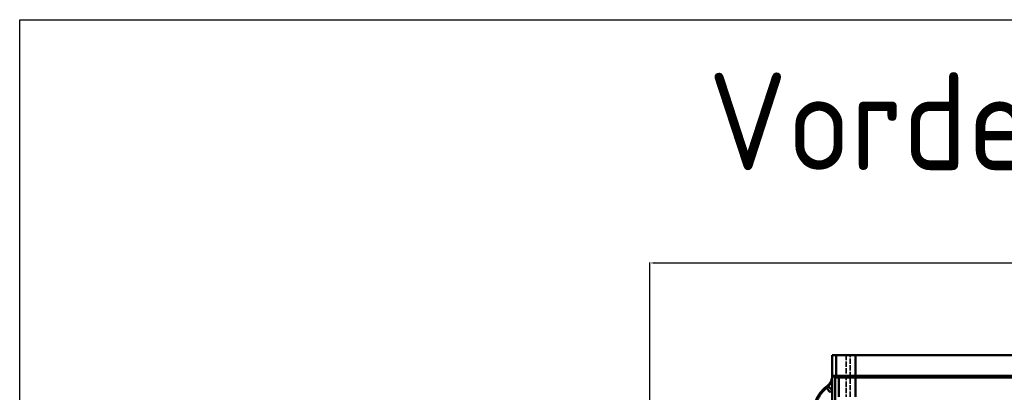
# Model space of a CAD drawing. Header units: millimetres. Extents: x 3367 to 6255, y 2001 to 4216.
# Tile 203 of 256: x 3367 to 3720, y 4083 to 4216. Entities that reach past the tile are written whole.
import ezdxf

# ---------------------------------------------------------------- set-up
doc = ezdxf.new("R2010")
doc.units = ezdxf.units.MM
doc.linetypes.add('DASHED', pattern=[0.2067, 0.1654, -0.0413])
for name, color, linetype, lineweight in [('AM_5', 3, 'Continuous', 25), ('Bemassung', 1, 'Continuous', 25), ('Sichtbare Kanten(DIN)', 7, 'Continuous', 50), ('Sichtbare tangentiale Kanten(DIN)', 7, 'Continuous', 50), ('Verdeckte Kanten(DIN)', 7, 'DASHED', 35), ('Verdeckte tangentiale Kanten(DIN)', 7, 'DASHED', 35)]:
    doc.layers.add(name, color=color, linetype=linetype, lineweight=lineweight)
doc.styles.get("Standard").update_dxf_attribs({"font": 'ISOCP.SHX'})
doc.dimstyles.new('Standard$0', dxfattribs={"dimtxt": 0.18, "dimasz": 0.18, "dimexe": 0.18, "dimexo": 0.0625, "dimgap": 0.09, "dimtad": 0, "dimtih": 1, "dimtoh": 1, "dimdec": 4, "dimzin": 0, "dimdsep": 46, "dimtxsty": 'STANDARD', "dimcen": 0.09, "dimadec": 0, "dimazin": 0, "dimtfac": 1, "dimtdec": 4, "dimtofl": 0, "dimtmove": 0, "dimatfit": 3, "dimfxl": 1, "dimtolj": 1, "dimtzin": 0, "dimarcsym": 0})

# ---------------------------------------------------------------- blocks, each defined once
blk = doc.blocks.new('*D15')
at = {"layer": 'AM_5', "color": 0, "lineweight": -2, "transparency": 16777216}
for p, q in [((3592.6, 3931.8), (3592.6, 4129.03)), ((3594.4, 4128.85), (4303.51, 4128.85)), ((5030.8, 4128.85), (4321.69, 4128.85)), ((5032.6, 3931.8), (5032.6, 4129.03))]:
    blk.add_line(p, q, dxfattribs=at)
at = {"layer": 'AM_5', "color": 0, "transparency": 16777216}
for points in [[(3594.4, 4129.15), (3594.4, 4128.55), (3592.6, 4128.85)], [(5030.8, 4129.15), (5030.8, 4128.55), (5032.6, 4128.85)]]:
    blk.add_solid(points, dxfattribs=at)
at = {"layer": 'Defpoints', "color": 0, "transparency": 16777216}
for p in [(3592.6, 4128.85), (3592.6, 3931.74), (5032.6, 3931.74)]:
    blk.add_point(p, dxfattribs=at)
at = {"layer": 'AM_5', "color": 0, "transparency": 16777216, "insert": (4312.6, 4128.85), "char_height": 10, "attachment_point": 5}
blk.add_mtext('\\A1;144', dxfattribs=at)

msp = doc.modelspace()

# ---------------------------------------------------------------- linework, layer by layer
at = {"lineweight": 25, "ltscale": 0.3}
msp.add_lwpolyline([(3366.79792, 4215.97649), (6254.73103, 4215.97649), (6254.73103, 2001.21373), (3366.79792, 2001.21373)], close=True, dxfattribs=at)
at = {"layer": 'Sichtbare Kanten(DIN)'}
for p, q in [((3657.95403, 4095.87798), (3659.33358, 4095.87798)), ((3657.95403, 4088.57946), (3657.95403, 4095.87798)), ((3666.33356, 4095.87798), (3659.33358, 4095.87798)), ((4958.86086, 4095.87798), (3666.33356, 4095.87798)), ((3657.96764, 4088.45533), (3657.96764, 4087.95813)), ((3659.33358, 4088.45533), (3657.96764, 4088.45533)), ((3658.96991, 4087.87798), (3660.33357, 4087.87798)), ((3659.33358, 4088.45533), (3666.33356, 4088.45533)), ((3660.33357, 4087.87798), (3666.33356, 4087.87798)), ((3666.33356, 4088.45533), (4958.86086, 4088.45533)), ((4252.44673, 4087.87798), (3666.33356, 4087.87798))]:
    msp.add_line(p, q, dxfattribs=at)
msp.add_ellipse((3657.96991, 4088.45533), major_axis=(1, -0.57735), ratio=0.000982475, start_param=4.710687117, end_param=6.28148361, dxfattribs=at)
for points, knots in [([(3655.82507, 4084.46449), (3656.15259, 4084.69531), (3656.45291, 4084.96645), (3656.97988, 4085.57132), (3657.20688, 4085.90567), (3657.57523, 4086.61851), (3657.71654, 4086.99662), (3657.90587, 4087.77609), (3657.95405, 4088.17831), (3657.95403, 4088.57946)], [0.0000109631, 0.0000109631, 0.0000109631, 0.0000109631, 0.1202162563, 0.1202162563, 0.2406145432, 0.2406145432, 0.3608296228, 0.3608296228, 0.4811073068, 0.4811073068, 0.4811073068, 0.4811073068]), ([(3657.96991, 4083.25012), (3657.96991, 4083.40705), (3657.96999, 4084.91351), (3657.96933, 4086.99351), (3657.96764, 4087.40878), (3657.96764, 4087.95813)], [-0.246720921, -0.246720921, -0.246720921, -0.246720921, -0.1648038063, -0.1648038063, 0, 0, 0, 0]), ([(3651.60204, 4076.3217), (3651.60203, 4077.11138), (3651.69662, 4077.90295), (3652.06909, 4079.4402), (3652.34783, 4080.18683), (3653.07441, 4081.5948), (3653.52189, 4082.25479), (3654.55913, 4083.44882), (3655.14894, 4083.98375), (3655.79129, 4084.44062)], [0, 0, 0, 0, 0.2369042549, 0.2369042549, 0.4744911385, 0.4744911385, 0.7124424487, 0.7124424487, 0.9494421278, 0.9494421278, 0.9494421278, 0.9494421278]), ([(3655.79129, 4084.44062), (3655.7969, 4084.4446), (3655.8025, 4084.44858), (3655.81375, 4084.45654), (3655.8194, 4084.46053), (3655.82505, 4084.46452)], [0.000101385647, 0.000101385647, 0.000101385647, 0.000101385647, 0.002163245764, 0.002163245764, 0.00423782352, 0.00423782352, 0.00423782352, 0.00423782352]), ([(3656.54435, 4084.64235), (3656.55005, 4084.63679), (3656.5623, 4084.62482), (3656.58094, 4084.60662), (3656.60431, 4084.58379), (3656.63788, 4084.55101), (3656.68108, 4084.50882), (3656.70679, 4084.48371), (3656.7359, 4084.45528), (3656.76805, 4084.42389), (3656.83268, 4084.36076), (3656.9095, 4084.28574), (3656.99643, 4084.20084), (3657.08338, 4084.11592), (3657.18046, 4084.02111), (3657.28524, 4083.91878), (3657.33737, 4083.86787), (3657.3914, 4083.81511), (3657.44682, 4083.76098), (3657.53999, 4083.66999), (3657.63711, 4083.57514), (3657.7349, 4083.47963), (3657.81289, 4083.40346), (3657.89139, 4083.3268), (3657.96991, 4083.25012)], [0, 0, 0, 0, 0.111073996, 0.111073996, 0.111073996, 0.250335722, 0.250335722, 0.250335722, 0.333221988, 0.333221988, 0.333221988, 0.499874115, 0.499874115, 0.499874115, 0.666555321, 0.666555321, 0.666555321, 0.749476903, 0.749476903, 0.749476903, 0.888851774, 0.888851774, 0.888851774, 1, 1, 1, 1])]:
    msp.add_open_spline(points, degree=3, knots=knots, dxfattribs=at)
at = {"layer": 'Sichtbare tangentiale Kanten(DIN)'}
for p, q in [((3659.33358, 4095.87798), (3659.33358, 4088.45533)), ((3666.33356, 4088.45533), (3666.33356, 4095.87798)), ((3657.96312, 4088.16477), (3657.95403, 4088.57946)), ((3657.96764, 4087.95813), (3657.96312, 4088.16477)), ((3658.96991, 4075.09498), (3658.96991, 4087.87798)), ((3660.33357, 4087.87798), (3659.33358, 4088.45533)), ((3660.33357, 4087.87798), (3660.33357, 4080.87801)), ((3666.33356, 4087.87798), (3666.33356, 4088.45533)), ((3666.33356, 4080.87801), (3666.33356, 4087.87798)), ((3655.82507, 4084.46452), (3655.95335, 4084.11926)), ((3657.96991, 4075.09498), (3657.96991, 4083.25012))]:
    msp.add_line(p, q, dxfattribs=at)
for centre, major_axis, ratio, start_param, end_param in [((3653.8432, 4087.27342), (-2.98609, -3.17607), 0.864946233, 1.373962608, 1.555505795), ((3654.89269, 4086.75079), (3.35286, 4.69709), 0.800071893, 4.3345848, 4.527410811)]:
    msp.add_ellipse(centre, major_axis=major_axis, ratio=ratio, start_param=start_param, end_param=end_param, dxfattribs=at)
for points, knots in [([(3657.96312, 4088.16477), (3657.96313, 4088.02094), (3657.95701, 4087.87712), (3657.94481, 4087.73354), (3657.92382, 4087.48655), (3657.88476, 4087.24025), (3657.82791, 4086.9984), (3657.81867, 4086.95907), (3657.80895, 4086.91986), (3657.79877, 4086.88078), (3657.71033, 4086.54122), (3657.58691, 4086.2116), (3657.43062, 4085.89773), (3657.39406, 4085.8243), (3657.3557, 4085.75173), (3657.31556, 4085.6801), (3657.17462, 4085.42852), (3657.01178, 4085.18851), (3656.8303, 4084.96504), (3656.81832, 4084.9503), (3656.80627, 4084.93563), (3656.79414, 4084.92103), (3656.71431, 4084.82498), (3656.631, 4084.73205), (3656.54437, 4084.64234)], [0, 0, 0, 0, 0.111175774, 0.111175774, 0.111175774, 0.302427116, 0.302427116, 0.302427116, 0.333527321, 0.333527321, 0.333527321, 0.603742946, 0.603742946, 0.603742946, 0.666961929, 0.666961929, 0.666961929, 0.88898731, 0.88898731, 0.88898731, 0.903634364, 0.903634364, 0.903634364, 1, 1, 1, 1]), ([(3655.95338, 4084.11919), (3655.68089, 4083.91442), (3655.41887, 4083.69571), (3655.16798, 4083.46359), (3655.14367, 4083.44109), (3655.11945, 4083.41847), (3655.09535, 4083.39572), (3654.81348, 4083.12969), (3654.54637, 4082.84658), (3654.29663, 4082.54853), (3654.12703, 4082.34612), (3653.96543, 4082.13684), (3653.8126, 4081.92184), (3653.515, 4081.50317), (3653.25024, 4081.06248), (3653.02096, 4080.60404), (3652.79133, 4080.14491), (3652.59729, 4079.66796), (3652.44064, 4079.17795), (3652.36055, 4078.9274), (3652.29024, 4078.67336), (3652.23014, 4078.417), (3652.14139, 4078.03844), (3652.07492, 4077.65482), (3652.03129, 4077.26972), (3652.02747, 4077.23602), (3652.02382, 4077.20232), (3652.02035, 4077.16861), (3652.00392, 4077.00906), (3651.99135, 4076.8494), (3651.98237, 4076.68956), (3651.97692, 4076.59258), (3651.97278, 4076.49553), (3651.97051, 4076.39849), (3651.96856, 4076.31532), (3651.96798, 4076.23216), (3651.96758, 4076.14898)], [0, 0, 0, 0, 0.1111116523, 0.1111116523, 0.1111116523, 0.1218810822, 0.1218810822, 0.1218810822, 0.2478132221, 0.2478132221, 0.2478132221, 0.3333349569, 0.3333349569, 0.3333349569, 0.4998750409, 0.4998750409, 0.4998750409, 0.6666663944, 0.6666663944, 0.6666663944, 0.751946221, 0.751946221, 0.751946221, 0.8778721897, 0.8778721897, 0.8778721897, 0.8888887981, 0.8888887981, 0.8888887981, 0.9410273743, 0.9410273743, 0.9410273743, 0.9726610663, 0.9726610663, 0.9726610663, 0.9997753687, 0.9997753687, 0.9997753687, 0.9997753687]), ([(3655.95342, 4084.11921), (3655.95895, 4084.11184), (3655.96988, 4084.09725), (3655.98609, 4084.07563), (3656.00642, 4084.04852), (3656.03517, 4084.01018), (3656.07184, 4083.96127), (3656.09366, 4083.93217), (3656.11827, 4083.89934), (3656.14538, 4083.86319), (3656.19989, 4083.79048), (3656.26442, 4083.70442), (3656.33725, 4083.60728), (3656.41006, 4083.51016), (3656.49119, 4083.40196), (3656.57862, 4083.28534), (3656.62213, 4083.22731), (3656.6672, 4083.1672), (3656.71341, 4083.10556), (3656.79104, 4083.00202), (3656.8719, 4082.89418), (3656.95332, 4082.78559), (3657.01822, 4082.69903), (3657.08354, 4082.61191), (3657.14887, 4082.52478)], [0, 0, 0, 0, 0.1111097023, 0.1111097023, 0.1111097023, 0.2504374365, 0.2504374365, 0.2504374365, 0.333329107, 0.333329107, 0.333329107, 0.5000217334, 0.5000217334, 0.5000217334, 0.6666715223, 0.6666715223, 0.6666715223, 0.7495997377, 0.7495997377, 0.7495997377, 0.8888905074, 0.8888905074, 0.8888905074, 0.999934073, 0.999934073, 0.999934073, 0.999934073])]:
    msp.add_open_spline(points, degree=3, knots=knots, dxfattribs=at)
at = {"layer": 'Verdeckte Kanten(DIN)', "ltscale": 11.428053}
msp.add_line((3662.95404, 4095.87798), (3662.95404, 4080.87801), dxfattribs=at)
at = {"layer": 'Verdeckte tangentiale Kanten(DIN)', "ltscale": 11.428053}
msp.add_line((3664.33356, 4080.87801), (3664.33356, 4095.87798), dxfattribs=at)

# ---------------------------------------------------------------- texts
at = {"layer": 'Bemassung', "lineweight": 25, "ltscale": 0.3, "insert": (3613.52547, 4197.07937), "char_height": 35, "width": 805.8426949, "attachment_point": 1}
msp.add_mtext('Vorderansicht', dxfattribs=at)

# ---------------------------------------------------------------- dimensions: what is measured, and where the dimension line sits
at = {"layer": 'AM_5'}
dim = msp.add_linear_dim(base=(3592.59721, 4128.84923), p1=(5032.59721, 3931.73584), p2=(3592.59721, 3931.73584), angle=0.0000003, text='144', dimstyle='Standard$0', override={"dimtxt": 10, "dimasz": 1.8}, dxfattribs=at)
dim.commit()
dim.dimension.update_dxf_attribs({"geometry": '*D15', "text_midpoint": (4312.59721, 4128.84923)})

doc.saveas('drawing.dxf')
